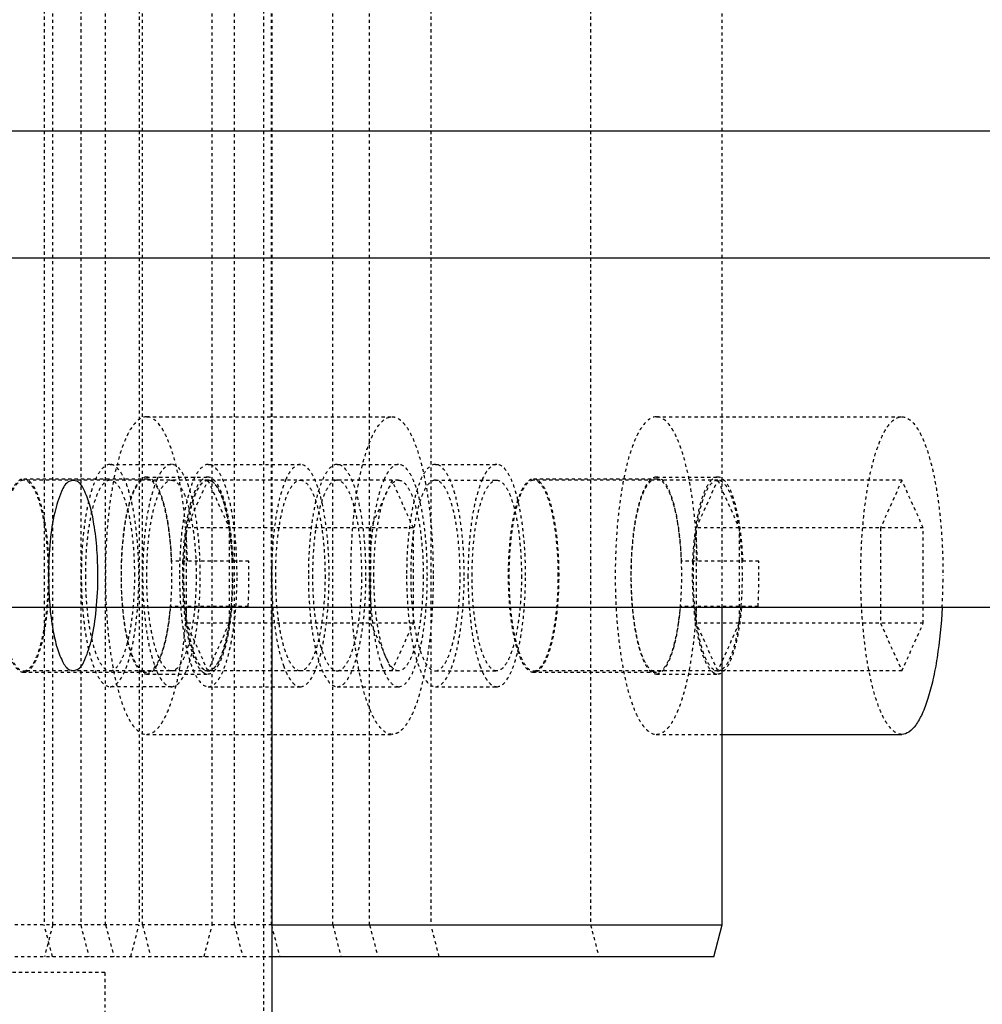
# Model space of a CAD drawing. Header units: millimetres. Extents: x -24622 to 2314, y -1603 to 2287.
# Tile 180 of 236: x 205 to 236, y 1407 to 1438. Entities that reach past the tile are written whole.
import ezdxf
from ezdxf.lldxf.tags import DXFTag

# ---------------------------------------------------------------- set-up
doc = ezdxf.new("R2010")
doc.units = ezdxf.units.MM
doc.linetypes.add('HIDDEN', pattern=[0.2, 0.1, -0.1])
doc.layers.add('DEFAULT_2', color=8, linetype='HIDDEN')
tags = doc.linetypes.add('CENTER', pattern=[2, 1.25, -0.25, 0.25, -0.25]).pattern_tags.tags
tags[10:11] = [DXFTag(74, 4), DXFTag(75, 0), DXFTag(340, '0'), DXFTag(46, 1.0), DXFTag(50, 0.0), DXFTag(44, 0.0), DXFTag(45, 0.0)]
tags[8:9] = [DXFTag(74, 4), DXFTag(75, 0), DXFTag(340, '0'), DXFTag(46, 1.0), DXFTag(50, 0.0), DXFTag(44, 0.0), DXFTag(45, 0.0)]
tags[6:7] = [DXFTag(74, 4), DXFTag(75, 0), DXFTag(340, '0'), DXFTag(46, 1.0), DXFTag(50, 0.0), DXFTag(44, 0.0), DXFTag(45, 0.0)]
tags[4:5] = [DXFTag(74, 4), DXFTag(75, 0), DXFTag(340, '0'), DXFTag(46, 1.0), DXFTag(50, 0.0), DXFTag(44, 0.0), DXFTag(45, 0.0)]
doc.dimstyles.new('副本 22', dxfattribs={"dimtxt": 24, "dimasz": 12, "dimexe": 2.1, "dimexo": 2.7, "dimgap": 2, "dimtad": 0, "dimtxsty": 'Standard', "dimblk": 'OPEN30', "dimcen": 0, "dimclrd": 5, "dimclre": 3, "dimclrt": 256, "dimadec": 0, "dimazin": 2, "dimtm": 1e-09, "dimtfac": 0.6, "dimtofl": 0, "dimtmove": 0, "dimatfit": 3, "dimldrblk": 'OPEN30', "dimfxl": 0, "dimtolj": 1, "dimarcsym": 0})

# ---------------------------------------------------------------- blocks, each defined once
blk = doc.blocks.new('_Open30')
at = {"color": 0, "linetype": 'ByBlock', "lineweight": -2}
for p, q in [((-1, 0.2679), (0, 0)), ((0, 0), (-1, -0.2679)), ((0, 0), (-1, 0))]:
    blk.add_line(p, q, dxfattribs=at)
blk = doc.blocks.new('*D130')
at = {"color": 3, "linetype": 'ByBlock', "lineweight": -2}
for p, q in [((-68.976, 1416.715), (-68.976, 1249.472)), ((281.024, 1416.715), (281.024, 1249.472))]:
    blk.add_line(p, q, dxfattribs=at)
at = {"color": 5, "linetype": 'ByBlock', "lineweight": -2}
for p, q in [((-56.976, 1251.572), (74.024, 1251.572)), ((269.024, 1251.572), (138.024, 1251.572))]:
    blk.add_line(p, q, dxfattribs=at)
at = {"layer": 'Defpoints', "color": 0, "linetype": 'ByBlock'}
for p in [(-68.976, 1419.415), (281.024, 1419.415), (281.024, 1251.572)]:
    blk.add_point(p, dxfattribs=at)
at = {"color": 5, "linetype": 'ByBlock', "lineweight": -2, "xscale": 12, "yscale": 12, "zscale": 12, "rotation": 180}
blk.add_blockref('_Open30', (-68.976, 1251.572), dxfattribs=at)
at = {"color": 5, "linetype": 'ByBlock', "lineweight": -2, "xscale": 12, "yscale": 12, "zscale": 12}
blk.add_blockref('_Open30', (281.024, 1251.572), dxfattribs=at)
at = {"linetype": 'ByBlock', "insert": (106.024, 1251.572), "char_height": 24, "attachment_point": 5}
blk.add_mtext('\\A1;350', dxfattribs=at)
blk = doc.blocks.new('*D135')
at = {"color": 5, "linetype": 'ByBlock', "lineweight": -2}
blk.add_line((551.881, 1431.87), (544.85, 1441.594), dxfattribs=at)
at = {"layer": 'Defpoints', "color": 0, "linetype": 'ByBlock'}
for p in [(186.23, 1937.513), (537.818, 1451.318)]:
    blk.add_point(p, dxfattribs=at)
at = {"color": 5, "linetype": 'ByBlock', "lineweight": -2, "xscale": 12, "yscale": 12, "zscale": 12, "rotation": 125.8722434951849}
blk.add_blockref('_Open30', (537.818, 1451.318), dxfattribs=at)
at = {"linetype": 'ByBlock', "insert": (576.492, 1397.836), "char_height": 24, "attachment_point": 5, "rotation": 305.8722}
blk.add_mtext('\\A1;∅600', dxfattribs=at)

msp = doc.modelspace()

# ---------------------------------------------------------------- linework, layer by layer
at = {"color": 1, "linetype": 'CENTER', "ltscale": 71.12}
msp.add_line((-68.976, 1434.415), (281.024, 1434.415), dxfattribs=at)
at = {"color": 7, "linetype": 'Continuous'}
for p, q in [((-68.976, 1430.415), (281.024, 1430.415)), ((-68.976, 1419.415), (281.024, 1419.415)), ((213.29, 1403.415), (213.29, 1419.415)), ((227.455, 1409.415), (227.455, 1419.415)), ((227.455, 1415.415), (233.112, 1415.415)), ((213.29, 1409.415), (227.455, 1409.415)), ((227.197, 1408.415), (227.455, 1409.415)), ((227.197, 1408.415), (213.29, 1408.415))]:
    msp.add_line(p, q, dxfattribs=at)
for points, start_tangent, end_tangent in [([(207.809, 1420.415), (207.779, 1421.235), (207.686, 1422.033), (207.555, 1422.634), (207.366, 1423.125), (207.149, 1423.382), (206.909, 1423.377), (206.666, 1423.061), (206.451, 1422.403), (206.307, 1421.491), (206.256, 1420.415)], (0, 1), (0, -1)), ([(206.256, 1420.415), (206.285, 1419.596), (206.378, 1418.798), (206.51, 1418.197), (206.699, 1417.706), (206.916, 1417.449), (207.156, 1417.453), (207.399, 1417.77), (207.614, 1418.428), (207.757, 1419.34), (207.809, 1420.415)], (0, -1), (0, 1)), ([(234.38, 1419.407), (234.219, 1417.823), (234.089, 1417.134), (233.93, 1416.54), (233.747, 1416.059), (233.546, 1415.705), (233.332, 1415.488), (233.112, 1415.416)], (-0.053132, -0.998588), (-1, 0))]:
    msp.add_spline(points, degree=3, dxfattribs=dict(at, start_tangent=start_tangent, end_tangent=end_tangent))
at = {"layer": 'DEFAULT_2', "color": 8, "linetype": 'HIDDEN'}
for p, q in [((213.024, 1465.415), (213.024, 1403.415)), ((206.121, 1459.415), (206.121, 1409.415)), ((206.386, 1409.415), (206.386, 1459.415)), ((207.268, 1459.415), (207.268, 1409.415)), ((208.053, 1409.415), (208.053, 1459.415)), ((209.103, 1459.415), (209.103, 1409.415)), ((209.212, 1409.415), (209.212, 1459.415)), ((211.409, 1409.415), (211.409, 1459.415)), ((212.11, 1409.415), (212.11, 1459.415)), ((213.269, 1409.415), (213.269, 1459.415)), ((215.201, 1409.415), (215.201, 1459.415)), ((216.36, 1409.415), (216.36, 1459.415)), ((218.292, 1459.415), (218.292, 1409.415)), ((223.314, 1459.415), (223.314, 1409.415)), ((213.29, 1419.415), (213.29, 1449.415)), ((227.455, 1419.415), (227.455, 1449.415)), ((209.338, 1425.415), (217.066, 1425.415)), ((225.385, 1425.415), (233.112, 1425.415)), ((208.191, 1423.915), (210.123, 1423.915)), ((211.282, 1423.915), (214.18, 1423.915)), ((215.339, 1423.915), (217.271, 1423.915)), ((218.43, 1423.915), (220.362, 1423.915)), ((209.338, 1423.515), (211.27, 1423.515)), ((225.385, 1423.515), (227.317, 1423.515)), ((205.474, 1423.465), (209.338, 1423.465)), ((217.271, 1423.415), (205.474, 1423.415)), ((209.671, 1423.449), (209.591, 1423.247)), ((210.598, 1421.915), (211.27, 1423.415)), ((211.117, 1423.459), (211.086, 1423.433)), ((211.27, 1423.415), (211.942, 1421.915)), ((213.728, 1423.449), (213.648, 1423.247)), ((217.066, 1423.415), (216.393, 1421.915)), ((216.819, 1423.449), (216.739, 1423.247)), ((217.738, 1421.915), (217.066, 1423.415)), ((218.43, 1423.415), (220.362, 1423.415)), ((219.91, 1423.449), (219.83, 1423.247)), ((221.521, 1423.465), (225.385, 1423.465)), ((233.112, 1423.415), (221.521, 1423.415)), ((226.644, 1421.915), (227.317, 1423.415)), ((227.164, 1423.459), (227.133, 1423.433)), ((227.317, 1423.415), (227.989, 1421.915)), ((233.112, 1423.415), (232.44, 1421.915)), ((233.785, 1421.915), (233.112, 1423.415)), ((217.738, 1421.915), (210.598, 1421.915)), ((210.598, 1418.915), (210.598, 1421.915)), ((211.942, 1421.915), (211.942, 1418.915)), ((216.393, 1421.915), (216.393, 1418.915)), ((217.738, 1418.915), (217.738, 1421.915)), ((233.785, 1421.915), (226.644, 1421.915)), ((226.644, 1418.915), (226.644, 1421.915)), ((227.989, 1421.915), (227.989, 1418.915)), ((232.44, 1421.915), (232.44, 1418.915)), ((233.785, 1418.915), (233.785, 1421.915)), ((212.559, 1420.865), (210.132, 1420.865)), ((228.606, 1420.865), (226.179, 1420.865)), ((212.539, 1419.445), (210.1, 1419.445)), ((228.586, 1419.445), (226.147, 1419.445)), ((217.738, 1418.915), (210.598, 1418.915)), ((211.27, 1417.415), (210.598, 1418.915)), ((211.942, 1418.915), (211.27, 1417.415)), ((216.393, 1418.915), (217.066, 1417.415)), ((217.066, 1417.415), (217.738, 1418.915)), ((233.785, 1418.915), (226.644, 1418.915)), ((227.317, 1417.415), (226.644, 1418.915)), ((227.989, 1418.915), (227.317, 1417.415)), ((232.44, 1418.915), (233.112, 1417.415)), ((233.112, 1417.415), (233.785, 1418.915)), ((209.591, 1417.584), (209.671, 1417.382)), ((213.648, 1417.584), (213.728, 1417.382)), ((216.739, 1417.584), (216.819, 1417.382)), ((219.83, 1417.584), (219.91, 1417.382)), ((217.271, 1417.415), (205.474, 1417.415)), ((209.338, 1417.365), (205.474, 1417.365)), ((209.338, 1417.315), (211.27, 1417.315)), ((218.43, 1417.415), (220.362, 1417.415)), ((233.112, 1417.415), (221.521, 1417.415)), ((225.385, 1417.365), (221.521, 1417.365)), ((225.385, 1417.315), (227.317, 1417.315)), ((210.123, 1416.915), (208.191, 1416.915)), ((211.282, 1416.915), (214.18, 1416.915)), ((215.339, 1416.915), (217.271, 1416.915)), ((218.43, 1416.915), (220.362, 1416.915)), ((209.338, 1415.415), (217.066, 1415.415)), ((225.385, 1415.415), (227.455, 1415.415)), ((213.29, 1409.415), (192.006, 1409.415)), ((206.38, 1408.415), (206.121, 1409.415)), ((206.386, 1409.415), (206.127, 1408.415)), ((207.268, 1409.415), (207.526, 1408.415)), ((208.053, 1409.415), (208.312, 1408.415)), ((208.844, 1408.415), (209.103, 1409.415)), ((209.212, 1409.415), (209.471, 1408.415)), ((211.15, 1408.415), (211.409, 1409.415)), ((212.11, 1409.415), (212.368, 1408.415)), ((213.269, 1409.415), (213.528, 1408.415)), ((215.201, 1409.415), (215.459, 1408.415)), ((216.36, 1409.415), (216.619, 1408.415)), ((218.55, 1408.415), (218.292, 1409.415)), ((223.314, 1409.415), (223.573, 1408.415)), ((213.29, 1408.415), (177.786, 1408.415)), ((208.024, 1407.915), (176.492, 1407.915)), ((208.024, 1407.915), (208.024, 1403.415))]:
    msp.add_line(p, q, dxfattribs=at)
for centre, radius, start, end in [((222.212, 1420.414), 11.744, 178.6912, 183.5478), ((222.156, 1420.421), 11.688, 177.7567, 178.7185), ((200.589, 1420.416), 11.457, 359.9986, 2.2773), ((193.318, 1420.416), 19.246, 359.9988, 1.3385), ((226.669, 1420.415), 13.394, 178.296, 181.704), ((238.259, 1420.414), 11.744, 178.6912, 183.5478), ((238.203, 1420.421), 11.688, 177.7567, 178.7185), ((216.636, 1420.416), 11.457, 359.9986, 2.2773), ((209.365, 1420.416), 19.246, 359.9988, 1.3385), ((201.083, 1420.401), 10.964, 354.9875, 0.0758), ((193.638, 1420.41), 18.926, 357.0792, 0.017), ((217.13, 1420.401), 10.964, 354.9875, 0.0758), ((209.685, 1420.41), 18.926, 357.0792, 0.017), ((215.435, 1420.412), 18.972, 356.9639, 0.0106)]:
    msp.add_arc(centre, radius, start, end, dxfattribs=at)
for points, start_tangent, end_tangent in [([(209.339, 1425.415), (208.843, 1425.035), (208.729, 1424.826), (208.62, 1424.574), (208.423, 1423.952), (208.262, 1423.195), (208.143, 1422.331), (208.069, 1421.393), (208.044, 1420.417), (208.069, 1419.442), (208.142, 1418.504), (208.262, 1417.639), (208.423, 1416.881), (208.619, 1416.259), (208.728, 1416.007), (208.842, 1415.797), (209.338, 1415.415)], (-1, 0.000711), (1, -0.00068)), ([(210.627, 1420.865), (210.498, 1422.636), (210.372, 1423.422), (210.211, 1424.106), (210.021, 1424.664), (209.916, 1424.889), (209.807, 1425.076), (209.339, 1425.415)], (-0.023382, 0.999727), (-1, 0.000711)), ([(215.771, 1420.415), (215.796, 1421.39), (215.87, 1422.329), (215.99, 1423.193), (216.15, 1423.951), (216.347, 1424.573), (216.456, 1424.825), (216.57, 1425.035), (217.066, 1425.415)], (0, 1), (1, 0)), ([(217.066, 1425.415), (217.217, 1425.381), (217.367, 1425.278), (217.513, 1425.108), (217.652, 1424.873), (217.905, 1424.222), (218.111, 1423.362)], (1, 0), (0.185626, -0.982621)), ([(225.385, 1425.415), (224.89, 1425.035), (224.775, 1424.826), (224.666, 1424.574), (224.47, 1423.952), (224.309, 1423.195), (224.19, 1422.331), (224.116, 1421.393), (224.091, 1420.417), (224.116, 1419.442), (224.189, 1418.504), (224.309, 1417.639), (224.47, 1416.881), (224.666, 1416.259), (224.774, 1416.007), (224.889, 1415.797), (225.384, 1415.415)], (-1, 0.000711), (1, -0.00068)), ([(226.674, 1420.865), (226.544, 1422.636), (226.419, 1423.422), (226.258, 1424.106), (226.067, 1424.664), (225.963, 1424.889), (225.853, 1425.076), (225.385, 1425.415)], (-0.023382, 0.999727), (-1, 0.000711)), ([(231.818, 1420.415), (231.843, 1421.39), (231.917, 1422.329), (232.036, 1423.193), (232.197, 1423.951), (232.393, 1424.573), (232.502, 1424.825), (232.617, 1425.035), (233.112, 1425.415)], (0, 1), (1, 0)), ([(233.112, 1425.415), (233.608, 1425.035), (233.722, 1424.825), (233.831, 1424.573), (234.027, 1423.951), (234.188, 1423.193), (234.308, 1422.329), (234.382, 1421.39), (234.406, 1420.415)], (1, 0), (0, -1)), ([(208.191, 1423.915), (207.845, 1423.649), (207.688, 1423.326), (207.551, 1422.89), (207.438, 1422.36), (207.355, 1421.755), (207.286, 1420.415), (207.355, 1419.076), (207.438, 1418.471), (207.551, 1417.941), (207.688, 1417.505), (207.845, 1417.182), (208.191, 1416.915)], (-1, 0), (1, 0)), ([(208.191, 1416.915), (208.538, 1417.182), (208.695, 1417.505), (208.832, 1417.941), (208.945, 1418.471), (209.028, 1419.076), (209.097, 1420.415), (209.028, 1421.755), (208.945, 1422.36), (208.832, 1422.89), (208.695, 1423.326), (208.538, 1423.649), (208.191, 1423.915)], (1, 0), (-1, 0)), ([(210.123, 1423.915), (209.889, 1423.797), (209.777, 1423.65), (209.671, 1423.449)], (-1, 0), (-0.410164, -0.912012)), ([(210.123, 1416.915), (210.47, 1417.182), (210.627, 1417.505), (210.764, 1417.941), (210.876, 1418.471), (210.96, 1419.076), (211.029, 1420.415), (210.96, 1421.755), (210.876, 1422.36), (210.764, 1422.89), (210.627, 1423.326), (210.47, 1423.649), (210.123, 1423.915)], (1, 0), (-1, 0)), ([(211.282, 1423.915), (210.936, 1423.649), (210.779, 1423.326), (210.642, 1422.89), (210.529, 1422.36), (210.445, 1421.755), (210.377, 1420.415)], (-1, 0), (0, -1)), ([(212.188, 1420.415), (212.119, 1421.755), (212.036, 1422.36), (211.923, 1422.89), (211.786, 1423.326), (211.629, 1423.649), (211.282, 1423.915)], (0, 1), (-1, 0)), ([(214.18, 1423.915), (213.946, 1423.797), (213.834, 1423.65), (213.728, 1423.449)], (-1, 0), (-0.410275, -0.911962)), ([(215.086, 1420.415), (215.017, 1421.755), (214.933, 1422.36), (214.821, 1422.89), (214.683, 1423.326), (214.527, 1423.649), (214.18, 1423.915)], (0, 1), (-1, 0)), ([(215.339, 1423.915), (214.993, 1423.649), (214.836, 1423.326), (214.699, 1422.89), (214.586, 1422.36), (214.502, 1421.755), (214.433, 1420.415)], (-1, 0), (0, -1)), ([(216.245, 1420.415), (216.176, 1421.755), (216.092, 1422.36), (215.98, 1422.89), (215.843, 1423.326), (215.686, 1423.649), (215.339, 1423.915)], (0, 1), (-1, 0)), ([(217.271, 1423.915), (217.037, 1423.797), (216.925, 1423.65), (216.819, 1423.449)], (-1, 0), (-0.410275, -0.911962)), ([(218.177, 1420.415), (218.108, 1421.755), (218.024, 1422.36), (217.912, 1422.89), (217.774, 1423.326), (217.618, 1423.649), (217.271, 1423.915)], (0, 1), (-1, 0)), ([(218.43, 1423.915), (218.084, 1423.649), (217.927, 1423.326), (217.79, 1422.89), (217.677, 1422.36), (217.593, 1421.755), (217.524, 1420.415)], (-1, 0), (0, -1)), ([(219.336, 1420.415), (219.267, 1421.755), (219.183, 1422.36), (219.071, 1422.89), (218.934, 1423.326), (218.777, 1423.649), (218.43, 1423.915)], (0, 1), (-1, 0)), ([(220.362, 1423.915), (220.128, 1423.797), (220.016, 1423.65), (219.91, 1423.449)], (-1, 0), (-0.410275, -0.911962)), ([(221.268, 1420.415), (221.199, 1421.755), (221.115, 1422.36), (221.003, 1422.89), (220.865, 1423.326), (220.709, 1423.649), (220.362, 1423.915)], (0, 1), (-1, 0)), ([(209.338, 1423.515), (209.031, 1423.28), (208.893, 1422.993), (208.771, 1422.608), (208.671, 1422.138), (208.597, 1421.603), (208.536, 1420.417), (208.597, 1419.23), (208.671, 1418.694), (208.771, 1418.224), (208.892, 1417.839), (209.031, 1417.552), (209.338, 1417.315)], (-1, 0.000477), (1, -0.000987)), ([(210.132, 1420.865), (210.042, 1421.907), (209.863, 1422.761), (209.747, 1423.083), (209.618, 1423.321), (209.338, 1423.515)], (-0.037945, 0.99928), (-1, 0.000477)), ([(211.27, 1423.515), (211.232, 1423.512), (211.117, 1423.459)], (-1, 0.000477), (-0.800608, -0.599189)), ([(212.064, 1420.865), (211.973, 1421.907), (211.795, 1422.761), (211.679, 1423.083), (211.55, 1423.321), (211.27, 1423.515)], (-0.037945, 0.99928), (-1, 0.000477)), ([(225.385, 1423.515), (225.078, 1423.28), (224.939, 1422.993), (224.818, 1422.608), (224.718, 1422.138), (224.644, 1421.603), (224.583, 1420.417), (224.644, 1419.23), (224.718, 1418.694), (224.817, 1418.224), (224.939, 1417.839), (225.078, 1417.552), (225.385, 1417.315)], (-1, 0.000477), (1, -0.000987)), ([(226.179, 1420.865), (226.088, 1421.907), (225.91, 1422.761), (225.794, 1423.083), (225.665, 1423.321), (225.385, 1423.515)], (-0.037945, 0.99928), (-1, 0.000477)), ([(227.317, 1423.515), (227.279, 1423.512), (227.164, 1423.459)], (-1, 0.000477), (-0.800608, -0.599189)), ([(228.111, 1420.865), (228.02, 1421.907), (227.841, 1422.761), (227.726, 1423.083), (227.597, 1423.321), (227.317, 1423.515)], (-0.037945, 0.99928), (-1, 0.000477)), ([(205.474, 1417.365), (205.172, 1417.598), (205.036, 1417.879), (204.916, 1418.259), (204.818, 1418.721), (204.745, 1419.248), (204.685, 1420.415), (204.745, 1421.583), (204.818, 1422.11), (204.916, 1422.572), (205.036, 1422.951), (205.172, 1423.233), (205.474, 1423.465)], (-1, 0), (1, 0)), ([(205.474, 1423.415), (205.177, 1423.187), (205.043, 1422.91), (204.925, 1422.537), (204.829, 1422.082), (204.757, 1421.564), (204.698, 1420.415)], (-1, 0), (0, -1)), ([(205.474, 1423.465), (205.777, 1423.233), (205.913, 1422.951), (206.033, 1422.572), (206.131, 1422.11), (206.204, 1421.583), (206.264, 1420.415), (206.204, 1419.248), (206.131, 1418.721), (206.033, 1418.259), (205.913, 1417.879), (205.777, 1417.598), (205.474, 1417.365)], (1, 0), (-1, 0)), ([(206.251, 1420.415), (206.192, 1421.564), (206.12, 1422.082), (206.023, 1422.537), (205.906, 1422.91), (205.772, 1423.187), (205.474, 1423.415)], (0, 1), (-1, 0)), ([(208.191, 1423.415), (207.894, 1423.187), (207.76, 1422.91), (207.642, 1422.537), (207.546, 1422.082), (207.474, 1421.564), (207.415, 1420.415)], (-1, 0), (0, -1)), ([(208.968, 1420.415), (208.909, 1421.564), (208.837, 1422.082), (208.74, 1422.537), (208.623, 1422.91), (208.489, 1423.187), (208.191, 1423.415)], (0, 1), (-1, 0)), ([(209.255, 1417.382), (209.113, 1417.492), (208.979, 1417.699), (208.751, 1418.376), (208.601, 1419.323), (208.549, 1420.415), (208.601, 1421.508), (208.751, 1422.455), (208.979, 1423.132), (209.113, 1423.339), (209.255, 1423.448)], (-0.925055, 0.379834), (0.924957, 0.380071)), ([(209.591, 1423.247), (209.434, 1422.688), (209.316, 1422.004), (209.217, 1420.415), (209.316, 1418.827), (209.434, 1418.142), (209.591, 1417.584)], (-0.33547, -0.942051), (0.33547, -0.942051)), ([(209.255, 1423.448), (209.338, 1423.465)], (0.924957, 0.380071), (1, 0)), ([(209.338, 1423.465), (209.64, 1423.233), (209.777, 1422.951), (209.896, 1422.572), (209.994, 1422.11), (210.067, 1421.583), (210.128, 1420.415), (210.067, 1419.248), (209.994, 1418.721), (209.896, 1418.259), (209.777, 1417.879), (209.64, 1417.598), (209.338, 1417.365)], (1, 0), (-1, 0)), ([(209.347, 1420.415), (209.406, 1421.564), (209.478, 1422.082), (209.574, 1422.537), (209.692, 1422.91), (209.826, 1423.187), (210.123, 1423.415)], (0, 1), (1, 0)), ([(210.123, 1423.415), (210.42, 1423.187), (210.555, 1422.91), (210.672, 1422.537), (210.769, 1422.082), (210.841, 1421.564), (210.9, 1420.415)], (1, 0), (0, -1)), ([(211.086, 1423.433), (210.865, 1423.092), (210.68, 1422.516), (210.547, 1421.756), (210.477, 1420.879)], (-0.738857, -0.673862), (-0.03916, -0.999233)), ([(211.27, 1423.415), (210.973, 1423.187), (210.839, 1422.91), (210.721, 1422.537), (210.624, 1422.082), (210.553, 1421.564), (210.494, 1420.415)], (-1, -0.000001), (0, -1)), ([(211.282, 1423.415), (210.985, 1423.187), (210.851, 1422.91), (210.733, 1422.537), (210.637, 1422.082), (210.565, 1421.564), (210.506, 1420.415)], (-1, 0), (0, -1)), ([(211.41, 1423.366), (211.376, 1423.388), (211.27, 1423.415)], (-0.815426, 0.578861), (-1, -0.000001)), ([(212.059, 1420.415), (212, 1421.564), (211.928, 1422.082), (211.831, 1422.537), (211.714, 1422.91), (211.58, 1423.187), (211.282, 1423.415)], (0, 1), (-1, 0)), ([(212.037, 1420.871), (211.965, 1421.752), (211.827, 1422.506), (211.636, 1423.061), (211.526, 1423.247), (211.41, 1423.366)], (-0.039765, 0.999209), (-0.815426, 0.578861)), ([(213.648, 1423.247), (213.398, 1422.18), (213.28, 1420.814)], (-0.335538, -0.942027), (-0.029726, -0.999558)), ([(213.404, 1420.415), (213.463, 1421.564), (213.535, 1422.082), (213.631, 1422.537), (213.749, 1422.91), (213.883, 1423.187), (214.18, 1423.415)], (0, 1), (1, 0)), ([(214.18, 1423.415), (214.477, 1423.187), (214.612, 1422.91), (214.729, 1422.537), (214.826, 1422.082), (214.898, 1421.564), (214.957, 1420.415)], (1, 0), (0, -1)), ([(215.339, 1423.415), (215.042, 1423.187), (214.908, 1422.91), (214.79, 1422.537), (214.694, 1422.082), (214.622, 1421.564), (214.563, 1420.415)], (-1, 0), (0, -1)), ([(216.116, 1420.415), (216.057, 1421.564), (215.985, 1422.082), (215.888, 1422.537), (215.771, 1422.91), (215.636, 1423.187), (215.339, 1423.415)], (0, 1), (-1, 0)), ([(216.739, 1423.247), (216.582, 1422.688), (216.464, 1422.005), (216.365, 1420.415)], (-0.335538, -0.942027), (0, -1)), ([(216.495, 1420.415), (216.554, 1421.564), (216.626, 1422.082), (216.722, 1422.537), (216.84, 1422.91), (216.974, 1423.187), (217.271, 1423.415)], (0, 1), (1, 0)), ([(217.271, 1423.415), (217.568, 1423.187), (217.703, 1422.91), (217.82, 1422.537), (217.917, 1422.082), (217.988, 1421.564), (218.048, 1420.415)], (1, 0), (0, -1)), ([(218.43, 1423.415), (218.133, 1423.187), (217.999, 1422.91), (217.881, 1422.537), (217.785, 1422.082), (217.713, 1421.564), (217.654, 1420.415)], (-1, 0), (0, -1)), ([(218.111, 1423.362), (218.296, 1421.965), (218.36, 1420.415)], (0.185626, -0.982621), (0, -1)), ([(219.207, 1420.415), (219.148, 1421.564), (219.076, 1422.082), (218.979, 1422.537), (218.862, 1422.91), (218.727, 1423.187), (218.43, 1423.415)], (0, 1), (-1, 0)), ([(219.83, 1423.247), (219.673, 1422.688), (219.555, 1422.005), (219.456, 1420.415)], (-0.335538, -0.942027), (0, -1)), ([(219.586, 1420.415), (219.645, 1421.564), (219.716, 1422.082), (219.813, 1422.537), (219.931, 1422.91), (220.065, 1423.187), (220.362, 1423.415)], (0, 1), (1, 0)), ([(220.362, 1423.415), (220.659, 1423.187), (220.793, 1422.91), (220.911, 1422.537), (221.008, 1422.082), (221.079, 1421.564), (221.139, 1420.415)], (1, 0), (0, -1)), ([(221.521, 1417.365), (221.219, 1417.598), (221.083, 1417.879), (220.963, 1418.259), (220.865, 1418.721), (220.792, 1419.248), (220.732, 1420.415), (220.792, 1421.583), (220.865, 1422.11), (220.963, 1422.572), (221.083, 1422.951), (221.219, 1423.233), (221.521, 1423.465)], (-1, 0), (1, 0)), ([(221.521, 1423.415), (221.224, 1423.187), (221.09, 1422.91), (220.972, 1422.537), (220.876, 1422.082), (220.804, 1421.564), (220.745, 1420.415)], (-1, 0), (0, -1)), ([(221.521, 1423.465), (221.823, 1423.233), (221.96, 1422.951), (222.079, 1422.572), (222.178, 1422.11), (222.251, 1421.583), (222.311, 1420.415), (222.251, 1419.248), (222.178, 1418.721), (222.079, 1418.259), (221.96, 1417.879), (221.823, 1417.598), (221.521, 1417.365)], (1, 0), (-1, 0)), ([(222.298, 1420.415), (222.239, 1421.564), (222.167, 1422.082), (222.07, 1422.537), (221.953, 1422.91), (221.818, 1423.187), (221.521, 1423.415)], (0, 1), (-1, 0)), ([(225.302, 1417.382), (225.16, 1417.492), (225.026, 1417.699), (224.798, 1418.376), (224.648, 1419.323), (224.596, 1420.415), (224.648, 1421.508), (224.798, 1422.455), (225.026, 1423.132), (225.16, 1423.339), (225.302, 1423.448)], (-0.925055, 0.379834), (0.924957, 0.380071)), ([(225.302, 1423.448), (225.385, 1423.465)], (0.924957, 0.380071), (1, 0)), ([(225.385, 1423.465), (225.687, 1423.233), (225.823, 1422.951), (225.943, 1422.572), (226.041, 1422.11), (226.114, 1421.583), (226.174, 1420.415), (226.114, 1419.248), (226.041, 1418.721), (225.943, 1418.259), (225.823, 1417.879), (225.687, 1417.598), (225.385, 1417.365)], (1, 0), (-1, 0)), ([(227.133, 1423.433), (226.912, 1423.092), (226.727, 1422.516), (226.593, 1421.756), (226.523, 1420.879)], (-0.738857, -0.673862), (-0.03916, -0.999233)), ([(227.317, 1423.415), (227.02, 1423.187), (226.885, 1422.91), (226.768, 1422.537), (226.671, 1422.082), (226.599, 1421.564), (226.54, 1420.415)], (-1, -0.000001), (0, -1)), ([(227.457, 1423.366), (227.422, 1423.388), (227.317, 1423.415)], (-0.815426, 0.578861), (-1, -0.000001)), ([(228.084, 1420.871), (228.012, 1421.752), (227.874, 1422.506), (227.683, 1423.061), (227.573, 1423.247), (227.457, 1423.366)], (-0.039765, 0.999209), (-0.815426, 0.578861)), ([(204.698, 1420.415), (204.757, 1419.267), (204.829, 1418.749), (204.925, 1418.294), (205.043, 1417.921), (205.177, 1417.644), (205.474, 1417.415)], (0, -1), (1, 0)), ([(205.474, 1417.415), (205.772, 1417.644), (205.906, 1417.921), (206.023, 1418.294), (206.12, 1418.749), (206.192, 1419.267), (206.251, 1420.415)], (1, 0), (0, 1)), ([(207.415, 1420.415), (207.474, 1419.267), (207.546, 1418.749), (207.642, 1418.294), (207.76, 1417.921), (207.894, 1417.644), (208.191, 1417.415)], (0, -1), (1, 0)), ([(208.191, 1417.415), (208.489, 1417.644), (208.623, 1417.921), (208.74, 1418.294), (208.837, 1418.749), (208.909, 1419.267), (208.968, 1420.415)], (1, 0), (0, 1)), ([(210.123, 1417.415), (209.826, 1417.644), (209.692, 1417.921), (209.574, 1418.294), (209.478, 1418.749), (209.406, 1419.267), (209.347, 1420.415)], (-1, 0), (0, 1)), ([(210.9, 1420.415), (210.841, 1419.267), (210.769, 1418.749), (210.672, 1418.294), (210.555, 1417.921), (210.42, 1417.644), (210.123, 1417.415)], (0, -1), (-1, 0)), ([(210.377, 1420.415), (210.445, 1419.076), (210.529, 1418.471), (210.642, 1417.941), (210.779, 1417.505), (210.936, 1417.182), (211.282, 1416.915)], (0, -1), (1, 0)), ([(210.494, 1420.415), (210.553, 1419.267), (210.624, 1418.749), (210.721, 1418.294), (210.839, 1417.921), (210.973, 1417.644), (211.27, 1417.415)], (0, -1), (1, 0.000001)), ([(210.506, 1420.415), (210.565, 1419.267), (210.637, 1418.749), (210.733, 1418.294), (210.851, 1417.921), (210.985, 1417.644), (211.282, 1417.415)], (0, -1), (1, 0)), ([(211.282, 1417.415), (211.58, 1417.644), (211.714, 1417.921), (211.831, 1418.294), (211.928, 1418.749), (212, 1419.267), (212.059, 1420.415)], (1, 0), (0, 1)), ([(211.282, 1416.915), (211.629, 1417.182), (211.786, 1417.505), (211.923, 1417.941), (212.036, 1418.471), (212.119, 1419.076), (212.188, 1420.415)], (1, 0), (0, 1)), ([(214.18, 1417.415), (213.883, 1417.644), (213.749, 1417.921), (213.631, 1418.294), (213.535, 1418.749), (213.463, 1419.267), (213.404, 1420.415)], (-1, 0), (0, 1)), ([(214.18, 1416.915), (214.527, 1417.182), (214.683, 1417.505), (214.821, 1417.941), (214.933, 1418.471), (215.017, 1419.076), (215.086, 1420.415)], (1, 0), (0, 1)), ([(214.957, 1420.415), (214.898, 1419.267), (214.826, 1418.749), (214.729, 1418.294), (214.612, 1417.921), (214.477, 1417.644), (214.18, 1417.415)], (0, -1), (-1, 0)), ([(214.433, 1420.415), (214.502, 1419.076), (214.586, 1418.471), (214.699, 1417.941), (214.836, 1417.505), (214.993, 1417.182), (215.339, 1416.915)], (0, -1), (1, 0)), ([(214.563, 1420.415), (214.622, 1419.267), (214.694, 1418.749), (214.79, 1418.294), (214.908, 1417.921), (215.042, 1417.644), (215.339, 1417.415)], (0, -1), (1, 0)), ([(215.339, 1417.415), (215.636, 1417.644), (215.771, 1417.921), (215.888, 1418.294), (215.985, 1418.749), (216.057, 1419.267), (216.116, 1420.415)], (1, 0), (0, 1)), ([(215.339, 1416.915), (215.686, 1417.182), (215.843, 1417.505), (215.98, 1417.941), (216.092, 1418.471), (216.176, 1419.076), (216.245, 1420.415)], (1, 0), (0, 1)), ([(217.066, 1415.416), (216.57, 1415.796), (216.456, 1416.006), (216.347, 1416.258), (216.15, 1416.88), (215.99, 1417.638), (215.87, 1418.502), (215.796, 1419.441), (215.771, 1420.415)], (-1, 0), (0, 1)), ([(216.365, 1420.415), (216.464, 1418.826), (216.582, 1418.142), (216.739, 1417.584)], (0, -1), (0.335538, -0.942027)), ([(217.271, 1417.415), (216.974, 1417.644), (216.84, 1417.921), (216.722, 1418.294), (216.626, 1418.749), (216.554, 1419.267), (216.495, 1420.415)], (-1, 0), (0, 1)), ([(217.271, 1416.915), (217.618, 1417.182), (217.774, 1417.505), (217.912, 1417.941), (218.024, 1418.471), (218.108, 1419.076), (218.177, 1420.415)], (1, 0), (0, 1)), ([(218.048, 1420.415), (217.988, 1419.267), (217.917, 1418.749), (217.82, 1418.294), (217.703, 1417.921), (217.568, 1417.644), (217.271, 1417.415)], (0, -1), (-1, 0)), ([(217.524, 1420.415), (217.593, 1419.076), (217.677, 1418.471), (217.79, 1417.941), (217.927, 1417.505), (218.084, 1417.182), (218.43, 1416.915)], (0, -1), (1, 0)), ([(217.654, 1420.415), (217.713, 1419.267), (217.785, 1418.749), (217.881, 1418.294), (217.999, 1417.921), (218.133, 1417.644), (218.43, 1417.415)], (0, -1), (1, 0)), ([(218.36, 1420.415), (218.296, 1418.866), (218.111, 1417.469)], (0, -1), (-0.185623, -0.982621)), ([(218.43, 1417.415), (218.727, 1417.644), (218.862, 1417.921), (218.979, 1418.294), (219.076, 1418.749), (219.148, 1419.267), (219.207, 1420.415)], (1, 0), (0, 1)), ([(218.43, 1416.915), (218.777, 1417.182), (218.934, 1417.505), (219.071, 1417.941), (219.183, 1418.471), (219.267, 1419.076), (219.336, 1420.415)], (1, 0), (0, 1)), ([(219.456, 1420.415), (219.555, 1418.826), (219.673, 1418.142), (219.83, 1417.584)], (0, -1), (0.335538, -0.942027)), ([(220.362, 1417.415), (220.065, 1417.644), (219.931, 1417.921), (219.813, 1418.294), (219.716, 1418.749), (219.645, 1419.267), (219.586, 1420.415)], (-1, 0), (0, 1)), ([(220.362, 1416.915), (220.709, 1417.182), (220.865, 1417.505), (221.003, 1417.941), (221.115, 1418.471), (221.199, 1419.076), (221.268, 1420.415)], (1, 0), (0, 1)), ([(221.139, 1420.415), (221.079, 1419.267), (221.008, 1418.749), (220.911, 1418.294), (220.793, 1417.921), (220.659, 1417.644), (220.362, 1417.415)], (0, -1), (-1, 0)), ([(220.745, 1420.415), (220.804, 1419.267), (220.876, 1418.749), (220.972, 1418.294), (221.09, 1417.921), (221.224, 1417.644), (221.521, 1417.415)], (0, -1), (1, 0)), ([(221.521, 1417.415), (221.818, 1417.644), (221.953, 1417.921), (222.07, 1418.294), (222.167, 1418.749), (222.239, 1419.267), (222.298, 1420.415)], (1, 0), (0, 1)), ([(226.54, 1420.415), (226.599, 1419.267), (226.671, 1418.749), (226.768, 1418.294), (226.885, 1417.921), (227.02, 1417.644), (227.317, 1417.415)], (0, -1), (1, 0.000001)), ([(233.112, 1415.416), (232.617, 1415.796), (232.502, 1416.006), (232.393, 1416.258), (232.197, 1416.88), (232.036, 1417.638), (231.917, 1418.502), (231.843, 1419.441), (231.818, 1420.415)], (-1, 0), (0, 1)), ([(213.28, 1420.017), (213.398, 1418.651), (213.648, 1417.584)], (0.029726, -0.999558), (0.335538, -0.942027)), ([(209.338, 1417.315), (209.585, 1417.466), (209.701, 1417.651), (209.808, 1417.903), (209.904, 1418.217), (209.986, 1418.585), (210.1, 1419.445)], (1, -0.000987), (0.084959, 0.996384)), ([(209.338, 1415.415), (209.559, 1415.489), (209.774, 1415.708), (209.976, 1416.065), (210.159, 1416.552), (210.318, 1417.152), (210.449, 1417.848), (210.608, 1419.445)], (1, -0.00068), (0.051116, 0.998693)), ([(210.49, 1419.688), (210.574, 1418.872), (210.714, 1418.181), (210.898, 1417.668), (211.112, 1417.376)], (0.062395, -0.998052), (0.790733, -0.612161)), ([(211.27, 1417.315), (211.517, 1417.466), (211.633, 1417.651), (211.74, 1417.903), (211.836, 1418.217), (211.918, 1418.585), (212.032, 1419.445)], (1, -0.000987), (0.084959, 0.996384)), ([(211.41, 1417.465), (211.605, 1417.71), (211.777, 1418.143), (211.913, 1418.734), (212.005, 1419.443)], (0.815423, 0.578865), (0.088284, 0.996095)), ([(225.384, 1415.415), (225.606, 1415.489), (225.821, 1415.708), (226.023, 1416.065), (226.206, 1416.552), (226.365, 1417.152), (226.495, 1417.848), (226.654, 1419.445)], (1, -0.00068), (0.051116, 0.998693)), ([(225.385, 1417.315), (225.632, 1417.466), (225.748, 1417.651), (225.855, 1417.903), (225.951, 1418.217), (226.033, 1418.585), (226.147, 1419.445)], (1, -0.000987), (0.084959, 0.996384)), ([(226.537, 1419.688), (226.621, 1418.872), (226.761, 1418.181), (226.945, 1417.668), (227.159, 1417.376)], (0.062395, -0.998052), (0.790733, -0.612161)), ([(227.316, 1417.315), (227.564, 1417.466), (227.68, 1417.651), (227.787, 1417.903), (227.883, 1418.217), (227.964, 1418.585), (228.079, 1419.445)], (1, -0.000987), (0.084959, 0.996384)), ([(227.457, 1417.465), (227.652, 1417.71), (227.824, 1418.143), (227.96, 1418.734), (228.051, 1419.443)], (0.815423, 0.578865), (0.088284, 0.996095)), ([(209.338, 1417.365), (209.255, 1417.382)], (-1, 0), (-0.925055, 0.379834)), ([(209.671, 1417.382), (209.777, 1417.181), (209.889, 1417.034), (210.123, 1416.915)], (0.410164, -0.912012), (1, 0)), ([(211.112, 1417.376), (211.151, 1417.35), (211.27, 1417.315)], (0.790733, -0.612161), (1, -0.000987)), ([(211.27, 1417.415), (211.305, 1417.419), (211.41, 1417.465)], (1, 0.000001), (0.815423, 0.578865)), ([(213.728, 1417.382), (213.834, 1417.181), (213.946, 1417.034), (214.18, 1416.915)], (0.410275, -0.911962), (1, 0)), ([(216.819, 1417.382), (216.925, 1417.181), (217.037, 1417.034), (217.271, 1416.915)], (0.410275, -0.911962), (1, 0)), ([(218.111, 1417.469), (217.905, 1416.609), (217.652, 1415.958), (217.513, 1415.723), (217.367, 1415.553), (217.217, 1415.45), (217.066, 1415.416)], (-0.185623, -0.982621), (-1, 0)), ([(219.91, 1417.382), (220.016, 1417.181), (220.128, 1417.034), (220.362, 1416.915)], (0.410275, -0.911962), (1, 0)), ([(225.385, 1417.365), (225.302, 1417.382)], (-1, 0), (-0.925055, 0.379834)), ([(227.159, 1417.376), (227.198, 1417.35), (227.316, 1417.315)], (0.790733, -0.612161), (1, -0.000987)), ([(227.317, 1417.415), (227.352, 1417.419), (227.457, 1417.465)], (1, 0.000001), (0.815423, 0.578865))]:
    msp.add_spline(points, degree=3, dxfattribs=dict(at, start_tangent=start_tangent, end_tangent=end_tangent))

# ---------------------------------------------------------------- dimensions: what is measured, and where the dimension line sits
at = {"color": 5, "linetype": 'ByBlock'}
dim = msp.add_diameter_dim_2p(p1=(186.23, 1937.513), p2=(537.818, 1451.318), dimstyle='副本 22', dxfattribs=at)
dim.commit()
dim.dimension.update_dxf_attribs({"geometry": '*D135', "text_midpoint": (576.492, 1397.836)})
dim = msp.add_linear_dim(base=(281.024, 1251.572), p1=(-68.976, 1419.415), p2=(281.024, 1419.415), angle=180, dimstyle='副本 22', dxfattribs=at)
dim.commit()
dim.dimension.update_dxf_attribs({"geometry": '*D130', "text_midpoint": (106.024, 1251.572)})

doc.saveas('drawing.dxf')
